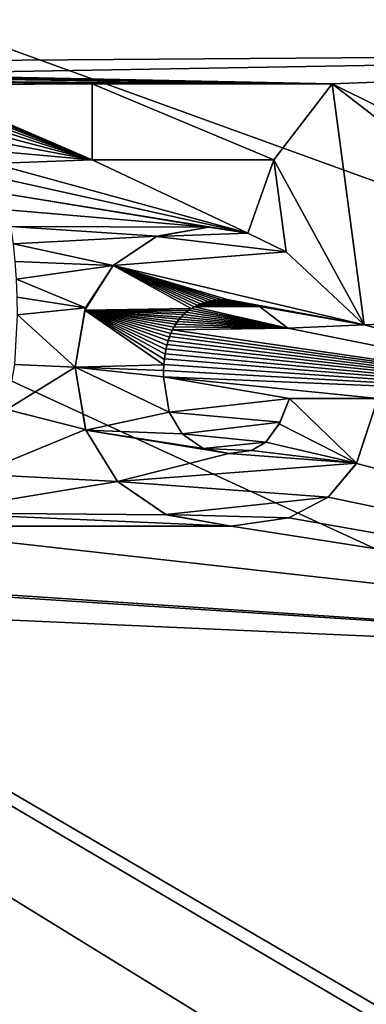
# Model space of a CAD drawing. Header units: millimetres. Extents: x -114 to 114, y -48 to 36.
# Tile 153 of 256: x -83 to -80, y 16 to 24. Entities that reach past the tile are written whole.
import ezdxf

# ---------------------------------------------------------------- set-up
doc = ezdxf.new("R2010")
doc.units = ezdxf.units.MM
doc.header["$LTSCALE"] = 65.185185
for name, color, linetype in [('183', 7, 'CONTINUOUS'), ('184', 7, 'CONTINUOUS'), ('185', 7, 'CONTINUOUS'), ('186', 7, 'CONTINUOUS'), ('187', 7, 'CONTINUOUS'), ('188', 7, 'CONTINUOUS'), ('189', 7, 'CONTINUOUS'), ('190', 7, 'CONTINUOUS'), ('191', 7, 'CONTINUOUS'), ('192', 7, 'CONTINUOUS'), ('193', 7, 'CONTINUOUS'), ('194', 7, 'CONTINUOUS'), ('195', 7, 'CONTINUOUS'), ('196', 7, 'CONTINUOUS'), ('197', 7, 'CONTINUOUS'), ('198', 7, 'CONTINUOUS'), ('199', 7, 'CONTINUOUS'), ('2', 7, 'CONTINUOUS'), ('200', 7, 'CONTINUOUS'), ('201', 7, 'CONTINUOUS'), ('266', 7, 'CONTINUOUS'), ('2795', 7, 'CONTINUOUS'), ('7', 7, 'CONTINUOUS')]:
    doc.layers.add(name, color=color, linetype=linetype)

msp = doc.modelspace()

# ---------------------------------------------------------------- linework, layer by layer
at = {"layer": '183', "linetype": 'CONTINUOUS'}
for points in [[(-79.8724, 21.0536, 90), (-80.0634, 20.4756, 90), (-79.8724, 21.0536, 89.8), (-79.8724, 21.0536, 90)], [(-79.8724, 21.0536, 89.8), (-80.0634, 20.4756, 90), (-80.063, 20.4762, 89.8), (-79.8724, 21.0536, 89.8)], [(-80.0634, 20.4756, 90), (-80.315, 20.1738, 90), (-80.063, 20.4762, 89.8), (-80.0634, 20.4756, 90)], [(-80.063, 20.4762, 89.8), (-80.315, 20.1738, 90), (-80.315, 20.1738, 89.8), (-80.063, 20.4762, 89.8)]]:
    msp.add_3dface(points, dxfattribs=at)
at = {"layer": '184', "linetype": 'CONTINUOUS'}
for points in [[(-80.315, 20.1738, 90), (-80.6657, 19.9897, 90), (-80.315, 20.1738, 89.8), (-80.315, 20.1738, 90)], [(-80.315, 20.1738, 89.8), (-80.6657, 19.9897, 90), (-80.6655, 19.9898, 89.8), (-80.315, 20.1738, 89.8)], [(-80.6657, 19.9897, 90), (-81.1813, 19.9158, 90), (-80.6655, 19.9898, 89.8), (-80.6657, 19.9897, 90)], [(-80.6655, 19.9898, 89.8), (-81.1813, 19.9158, 90), (-81.1813, 19.9158, 89.8), (-80.6655, 19.9898, 89.8)]]:
    msp.add_3dface(points, dxfattribs=at)
at = {"layer": '185', "linetype": 'CONTINUOUS'}
for points in [[(-81.7599, 20.017, 90), (-82.1942, 20.3123, 90), (-81.7645, 20.0189, 89.8), (-81.7599, 20.017, 90)], [(-81.7645, 20.0189, 89.8), (-82.1942, 20.3123, 90), (-82.1942, 20.3123, 89.8), (-81.7645, 20.0189, 89.8)], [(-81.1813, 19.9158, 89.8), (-81.7599, 20.017, 90), (-81.7645, 20.0189, 89.8), (-81.1813, 19.9158, 89.8)], [(-81.1813, 19.9158, 90), (-81.7599, 20.017, 90), (-81.1813, 19.9158, 89.8), (-81.1813, 19.9158, 90)]]:
    msp.add_3dface(points, dxfattribs=at)
at = {"layer": '186', "linetype": 'CONTINUOUS'}
for points in [[(-82.4807, 20.7783, 90), (-82.5716, 21.336, 90), (-82.4783, 20.7717, 89.8), (-82.4807, 20.7783, 90)], [(-82.4783, 20.7717, 89.8), (-82.5716, 21.336, 90), (-82.5716, 21.336, 89.8), (-82.4783, 20.7717, 89.8)], [(-82.1942, 20.3123, 90), (-82.4807, 20.7783, 90), (-82.1942, 20.3123, 89.8), (-82.1942, 20.3123, 90)], [(-82.1942, 20.3123, 89.8), (-82.4807, 20.7783, 90), (-82.4783, 20.7717, 89.8), (-82.1942, 20.3123, 89.8)]]:
    msp.add_3dface(points, dxfattribs=at)
at = {"layer": '187', "linetype": 'CONTINUOUS'}
for points in [[(-82.4797, 21.864, 90), (-82.2349, 22.243, 90), (-82.4869, 21.8452, 89.8), (-82.4797, 21.864, 90)], [(-82.4869, 21.8452, 89.8), (-82.2349, 22.243, 90), (-82.2349, 22.243, 89.8), (-82.4869, 21.8452, 89.8)], [(-82.5716, 21.336, 90), (-82.4797, 21.864, 90), (-82.5716, 21.336, 89.8), (-82.5716, 21.336, 90)], [(-82.5716, 21.336, 89.8), (-82.4797, 21.864, 90), (-82.4869, 21.8452, 89.8), (-82.5716, 21.336, 89.8)]]:
    msp.add_3dface(points, dxfattribs=at)
at = {"layer": '188', "linetype": 'CONTINUOUS'}
for points in [[(-81.8435, 22.504, 90), (-81.3822, 22.5852, 90), (-81.8474, 22.5024, 89.8), (-81.8435, 22.504, 90)], [(-81.8474, 22.5024, 89.8), (-81.3822, 22.5852, 90), (-81.3822, 22.5852, 89.8), (-81.8474, 22.5024, 89.8)], [(-82.2349, 22.243, 90), (-81.8435, 22.504, 90), (-82.2349, 22.243, 89.8), (-82.2349, 22.243, 90)], [(-82.2349, 22.243, 89.8), (-81.8435, 22.504, 90), (-81.8474, 22.5024, 89.8), (-82.2349, 22.243, 89.8)]]:
    msp.add_3dface(points, dxfattribs=at)
at = {"layer": '189', "linetype": 'CONTINUOUS'}
for points in [[(-81.3822, 22.5852, 90), (-81.033, 22.5325, 90), (-81.3822, 22.5852, 89.8), (-81.3822, 22.5852, 90)], [(-81.3822, 22.5852, 89.8), (-81.033, 22.5325, 90), (-81.0331, 22.5325, 89.8), (-81.3822, 22.5852, 89.8)], [(-81.033, 22.5325, 90), (-80.6897, 22.3652, 90), (-81.0331, 22.5325, 89.8), (-81.033, 22.5325, 90)], [(-81.0331, 22.5325, 89.8), (-80.6897, 22.3652, 90), (-80.6897, 22.3652, 89.8), (-81.0331, 22.5325, 89.8)]]:
    msp.add_3dface(points, dxfattribs=at)
at = {"layer": '190', "linetype": 'CONTINUOUS'}
for points in [[(-80.6897, 22.3652, 90), (-80.7984, 23.1853, 90), (-80.6897, 22.3652, 89.8), (-80.6897, 22.3652, 90)], [(-80.6897, 22.3652, 89.8), (-80.7984, 23.1853, 90), (-80.7984, 23.1853, 89.8), (-80.6897, 22.3652, 89.8)]]:
    msp.add_3dface(points, dxfattribs=at)
at = {"layer": '191', "linetype": 'CONTINUOUS'}
for points in [[(-82.4196, 23.1853, 90), (-82.4196, 23.8642, 90), (-82.4196, 23.1853, 89.8), (-82.4196, 23.1853, 90)], [(-82.4196, 23.1853, 89.8), (-82.4196, 23.8642, 90), (-82.4196, 23.8642, 89.8), (-82.4196, 23.1853, 89.8)]]:
    msp.add_3dface(points, dxfattribs=at)
at = {"layer": '192', "linetype": 'CONTINUOUS'}
for points in [[(-82.4196, 23.8642, 90), (-80.2797, 23.8642, 90), (-82.4196, 23.8642, 89.8), (-82.4196, 23.8642, 90)], [(-82.4196, 23.8642, 89.8), (-80.2797, 23.8642, 90), (-80.2797, 23.8642, 89.8), (-82.4196, 23.8642, 89.8)]]:
    msp.add_3dface(points, dxfattribs=at)
at = {"layer": '193', "linetype": 'CONTINUOUS'}
for points in [[(-80.2797, 23.8642, 90), (-79.9946, 21.7135, 90), (-80.2797, 23.8642, 89.8), (-80.2797, 23.8642, 90)], [(-80.2797, 23.8642, 89.8), (-79.9946, 21.7135, 90), (-79.9946, 21.7135, 89.8), (-80.2797, 23.8642, 89.8)]]:
    msp.add_3dface(points, dxfattribs=at)
at = {"layer": '194', "linetype": 'CONTINUOUS'}
for points in [[(-79.9946, 21.7135, 90), (-80.6762, 21.6836, 90), (-79.9946, 21.7135, 89.8), (-79.9946, 21.7135, 90)], [(-79.9946, 21.7135, 89.8), (-80.6762, 21.6836, 90), (-80.6762, 21.6836, 89.8), (-79.9946, 21.7135, 89.8)]]:
    msp.add_3dface(points, dxfattribs=at)
at = {"layer": '195', "linetype": 'CONTINUOUS'}
for points in [[(-80.9273, 21.8774, 90), (-81.2166, 21.9389, 90), (-80.9273, 21.8774, 89.8), (-80.9273, 21.8774, 90)], [(-80.9273, 21.8774, 89.8), (-81.2166, 21.9389, 90), (-81.2166, 21.9389, 89.8), (-80.9273, 21.8774, 89.8)], [(-80.6762, 21.6836, 90), (-80.9273, 21.8774, 90), (-80.6762, 21.6836, 89.8), (-80.6762, 21.6836, 90)], [(-80.6762, 21.6836, 89.8), (-80.9273, 21.8774, 90), (-80.9273, 21.8774, 89.8), (-80.6762, 21.6836, 89.8)]]:
    msp.add_3dface(points, dxfattribs=at)
at = {"layer": '196', "linetype": 'CONTINUOUS'}
for points in [[(-81.4523, 21.9004, 90), (-81.482, 21.8882, 90), (-81.4536, 21.8999, 89.8), (-81.4523, 21.9004, 90)], [(-81.4217, 21.9109, 89.8), (-81.4523, 21.9004, 90), (-81.4536, 21.8999, 89.8), (-81.4217, 21.9109, 89.8)], [(-81.4205, 21.9112, 90), (-81.4523, 21.9004, 90), (-81.4217, 21.9109, 89.8), (-81.4205, 21.9112, 90)], [(-81.3872, 21.9203, 89.8), (-81.4205, 21.9112, 90), (-81.4217, 21.9109, 89.8), (-81.3872, 21.9203, 89.8)], [(-81.3861, 21.9205, 90), (-81.4205, 21.9112, 90), (-81.3872, 21.9203, 89.8), (-81.3861, 21.9205, 90)], [(-81.3497, 21.928, 89.8), (-81.3861, 21.9205, 90), (-81.3872, 21.9203, 89.8), (-81.3497, 21.928, 89.8)], [(-81.3489, 21.9282, 90), (-81.3861, 21.9205, 90), (-81.3497, 21.928, 89.8), (-81.3489, 21.9282, 90)], [(-81.3091, 21.9339, 89.8), (-81.3489, 21.9282, 90), (-81.3497, 21.928, 89.8), (-81.3091, 21.9339, 89.8)], [(-81.3085, 21.9339, 90), (-81.3489, 21.9282, 90), (-81.3091, 21.9339, 89.8), (-81.3085, 21.9339, 90)], [(-81.2648, 21.9375, 89.8), (-81.3085, 21.9339, 90), (-81.3091, 21.9339, 89.8), (-81.2648, 21.9375, 89.8)], [(-81.2644, 21.9376, 90), (-81.3085, 21.9339, 90), (-81.2648, 21.9375, 89.8), (-81.2644, 21.9376, 90)], [(-81.2166, 21.9389, 89.8), (-81.2644, 21.9376, 90), (-81.2648, 21.9375, 89.8), (-81.2166, 21.9389, 89.8)], [(-81.2166, 21.9389, 90), (-81.2644, 21.9376, 90), (-81.2166, 21.9389, 89.8), (-81.2166, 21.9389, 90)], [(-81.5851, 21.8236, 89.8), (-81.6056, 21.8053, 90), (-81.6071, 21.8038, 89.8), (-81.5851, 21.8236, 89.8)], [(-81.5836, 21.8248, 90), (-81.6056, 21.8053, 90), (-81.5851, 21.8236, 89.8), (-81.5836, 21.8248, 90)], [(-81.5619, 21.8418, 89.8), (-81.5836, 21.8248, 90), (-81.5851, 21.8236, 89.8), (-81.5619, 21.8418, 89.8)], [(-81.5604, 21.8428, 90), (-81.5836, 21.8248, 90), (-81.5619, 21.8418, 89.8), (-81.5604, 21.8428, 90)], [(-81.5373, 21.8584, 89.8), (-81.5604, 21.8428, 90), (-81.5619, 21.8418, 89.8), (-81.5373, 21.8584, 89.8)], [(-81.5359, 21.8593, 90), (-81.5604, 21.8428, 90), (-81.5373, 21.8584, 89.8), (-81.5359, 21.8593, 90)], [(-81.5112, 21.8737, 89.8), (-81.5359, 21.8593, 90), (-81.5373, 21.8584, 89.8), (-81.5112, 21.8737, 89.8)], [(-81.5098, 21.8745, 90), (-81.5359, 21.8593, 90), (-81.5112, 21.8737, 89.8), (-81.5098, 21.8745, 90)], [(-81.4834, 21.8875, 89.8), (-81.5098, 21.8745, 90), (-81.5112, 21.8737, 89.8), (-81.4834, 21.8875, 89.8)], [(-81.482, 21.8882, 90), (-81.5098, 21.8745, 90), (-81.4834, 21.8875, 89.8), (-81.482, 21.8882, 90)], [(-81.4536, 21.8999, 89.8), (-81.482, 21.8882, 90), (-81.4834, 21.8875, 89.8), (-81.4536, 21.8999, 89.8)], [(-81.6613, 21.7409, 89.8), (-81.6753, 21.7201, 90), (-81.6769, 21.7176, 89.8), (-81.6613, 21.7409, 89.8)], [(-81.6598, 21.743, 90), (-81.6753, 21.7201, 90), (-81.6613, 21.7409, 89.8), (-81.6598, 21.743, 90)], [(-81.6449, 21.7624, 89.8), (-81.6598, 21.743, 90), (-81.6613, 21.7409, 89.8), (-81.6449, 21.7624, 89.8)], [(-81.6435, 21.7642, 90), (-81.6598, 21.743, 90), (-81.6449, 21.7624, 89.8), (-81.6435, 21.7642, 90)], [(-81.6278, 21.7824, 89.8), (-81.6435, 21.7642, 90), (-81.6449, 21.7624, 89.8), (-81.6278, 21.7824, 89.8)], [(-81.6264, 21.784, 90), (-81.6435, 21.7642, 90), (-81.6278, 21.7824, 89.8), (-81.6264, 21.784, 90)], [(-81.6071, 21.8038, 89.8), (-81.6264, 21.784, 90), (-81.6278, 21.7824, 89.8), (-81.6071, 21.8038, 89.8)], [(-81.6056, 21.8053, 90), (-81.6264, 21.784, 90), (-81.6071, 21.8038, 89.8), (-81.6056, 21.8053, 90)], [(-81.7176, 21.6397, 90), (-81.7301, 21.6082, 90), (-81.7192, 21.6358, 89.8), (-81.7176, 21.6397, 90)], [(-81.7059, 21.6653, 89.8), (-81.7176, 21.6397, 90), (-81.7192, 21.6358, 89.8), (-81.7059, 21.6653, 89.8)], [(-81.7043, 21.6687, 90), (-81.7176, 21.6397, 90), (-81.7059, 21.6653, 89.8), (-81.7043, 21.6687, 90)], [(-81.6918, 21.6925, 89.8), (-81.7043, 21.6687, 90), (-81.7059, 21.6653, 89.8), (-81.6918, 21.6925, 89.8)], [(-81.6902, 21.6954, 90), (-81.7043, 21.6687, 90), (-81.6918, 21.6925, 89.8), (-81.6902, 21.6954, 90)], [(-81.6769, 21.7176, 89.8), (-81.6902, 21.6954, 90), (-81.6918, 21.6925, 89.8), (-81.6769, 21.7176, 89.8)], [(-81.6753, 21.7201, 90), (-81.6902, 21.6954, 90), (-81.6769, 21.7176, 89.8), (-81.6753, 21.7201, 90)], [(-81.743, 21.5695, 89.8), (-81.7521, 21.5371, 90), (-81.7533, 21.5325, 89.8), (-81.743, 21.5695, 89.8)], [(-81.7416, 21.574, 90), (-81.7521, 21.5371, 90), (-81.743, 21.5695, 89.8), (-81.7416, 21.574, 90)], [(-81.7316, 21.6039, 89.8), (-81.7416, 21.574, 90), (-81.743, 21.5695, 89.8), (-81.7316, 21.6039, 89.8)], [(-81.7301, 21.6082, 90), (-81.7416, 21.574, 90), (-81.7316, 21.6039, 89.8), (-81.7301, 21.6082, 90)], [(-81.7192, 21.6358, 89.8), (-81.7301, 21.6082, 90), (-81.7316, 21.6039, 89.8), (-81.7192, 21.6358, 89.8)], [(-81.7622, 21.4928, 89.8), (-81.7692, 21.4542, 90), (-81.7698, 21.4501, 89.8), (-81.7622, 21.4928, 89.8)], [(-81.7613, 21.4972, 90), (-81.7692, 21.4542, 90), (-81.7622, 21.4928, 89.8), (-81.7613, 21.4972, 90)], [(-81.7533, 21.5325, 89.8), (-81.7613, 21.4972, 90), (-81.7622, 21.4928, 89.8), (-81.7533, 21.5325, 89.8)], [(-81.7521, 21.5371, 90), (-81.7613, 21.4972, 90), (-81.7533, 21.5325, 89.8), (-81.7521, 21.5371, 90)], [(-81.7759, 21.4044, 89.8), (-81.7802, 21.3585, 90), (-81.7804, 21.3557, 89.8), (-81.7759, 21.4044, 89.8)], [(-81.7755, 21.408, 90), (-81.7802, 21.3585, 90), (-81.7759, 21.4044, 89.8), (-81.7755, 21.408, 90)], [(-81.7698, 21.4501, 89.8), (-81.7755, 21.408, 90), (-81.7759, 21.4044, 89.8), (-81.7698, 21.4501, 89.8)], [(-81.7692, 21.4542, 90), (-81.7755, 21.408, 90), (-81.7698, 21.4501, 89.8), (-81.7692, 21.4542, 90)], [(-81.7831, 21.3055, 90), (-81.7841, 21.2492, 90), (-81.7831, 21.304, 89.8), (-81.7831, 21.3055, 90)], [(-81.7831, 21.304, 89.8), (-81.7841, 21.2492, 90), (-81.7841, 21.2492, 89.8), (-81.7831, 21.304, 89.8)], [(-81.7802, 21.3585, 90), (-81.7831, 21.3055, 90), (-81.7804, 21.3557, 89.8), (-81.7802, 21.3585, 90)], [(-81.7804, 21.3557, 89.8), (-81.7831, 21.3055, 90), (-81.7831, 21.304, 89.8), (-81.7804, 21.3557, 89.8)]]:
    msp.add_3dface(points, dxfattribs=at)
at = {"layer": '197', "linetype": 'CONTINUOUS'}
for points in [[(-81.7841, 21.2492, 90), (-81.7342, 20.9324, 90), (-81.7841, 21.2492, 89.8), (-81.7841, 21.2492, 90)], [(-81.7841, 21.2492, 89.8), (-81.7342, 20.9324, 90), (-81.7342, 20.9324, 89.8), (-81.7841, 21.2492, 89.8)], [(-81.7342, 20.9324, 90), (-81.6164, 20.738, 90), (-81.7342, 20.9324, 89.8), (-81.7342, 20.9324, 90)], [(-81.7342, 20.9324, 89.8), (-81.6164, 20.738, 90), (-81.6164, 20.738, 89.8), (-81.7342, 20.9324, 89.8)]]:
    msp.add_3dface(points, dxfattribs=at)
at = {"layer": '198', "linetype": 'CONTINUOUS'}
for points in [[(-81.6164, 20.738, 90), (-81.4316, 20.6068, 90), (-81.6164, 20.738, 89.8), (-81.6164, 20.738, 90)], [(-81.6164, 20.738, 89.8), (-81.4316, 20.6068, 90), (-81.4317, 20.6068, 89.8), (-81.6164, 20.738, 89.8)], [(-81.4316, 20.6068, 90), (-81.2003, 20.5621, 90), (-81.4317, 20.6068, 89.8), (-81.4316, 20.6068, 90)], [(-81.4317, 20.6068, 89.8), (-81.2003, 20.5621, 90), (-81.2003, 20.5621, 89.8), (-81.4317, 20.6068, 89.8)]]:
    msp.add_3dface(points, dxfattribs=at)
at = {"layer": '199', "linetype": 'CONTINUOUS'}
for points in [[(-81.2003, 20.5621, 90), (-80.9988, 20.5916, 90), (-81.2003, 20.5621, 89.8), (-81.2003, 20.5621, 90)], [(-81.2003, 20.5621, 89.8), (-80.9988, 20.5916, 90), (-80.999, 20.5915, 89.8), (-81.2003, 20.5621, 89.8)], [(-80.9988, 20.5916, 90), (-80.871, 20.6645, 90), (-80.999, 20.5915, 89.8), (-80.9988, 20.5916, 90)], [(-80.999, 20.5915, 89.8), (-80.871, 20.6645, 90), (-80.871, 20.6645, 89.8), (-80.999, 20.5915, 89.8)]]:
    msp.add_3dface(points, dxfattribs=at)
at = {"layer": '2', "linetype": 'CONTINUOUS'}
for points in [[(113, 35, 92.5), (-113, 35, 92.5), (72.7254, 6.8475, 92.5), (113, 35, 92.5)], [(-113, 35, 92.5), (-113, -35, 92.5), (-77.6192, -5.1724, 92.5), (-113, 35, 92.5)], [(-113, 35, 92.5), (-37.2, 0, 92.5), (-35.3655, 6.8483, 92.5), (-113, 35, 92.5)], [(-37.2, 0, 92.5), (-113, 35, 92.5), (-65.3276, 7.1192, 92.5), (-37.2, 0, 92.5)], [(-23.5, 13.7, 92.5), (-113, 35, 92.5), (-30.3509, 11.8641, 92.5), (-23.5, 13.7, 92.5)], [(-113, 35, 92.5), (-23.5, 13.7, 92.5), (17.6742, 4.2309, 92.5), (-113, 35, 92.5)], [(-30.3509, 11.8641, 92.5), (-113, 35, 92.5), (-35.3655, 6.8483, 92.5), (-30.3509, 11.8641, 92.5)], [(-113, 35, 92.5), (63.3, 0, 92.5), (64.6742, 4.2309, 92.5), (-113, 35, 92.5)], [(63.3, 0, 92.5), (-113, 35, 92.5), (25.7254, 6.8475, 92.5), (63.3, 0, 92.5)], [(72.7254, 6.8475, 92.5), (-113, 35, 92.5), (68.2746, 6.8475, 92.5), (72.7254, 6.8475, 92.5)], [(68.2746, 6.8475, 92.5), (-113, 35, 92.5), (64.6742, 4.2309, 92.5), (68.2746, 6.8475, 92.5)], [(25.7254, 6.8475, 92.5), (-113, 35, 92.5), (21.2746, 6.8475, 92.5), (25.7254, 6.8475, 92.5)], [(21.2746, 6.8475, 92.5), (-113, 35, 92.5), (17.6742, 4.2309, 92.5), (21.2746, 6.8475, 92.5)], [(-70.5, 8.7998, 92.5), (-113, 35, 92.5), (-73.2193, 8.3691, 92.5), (-70.5, 8.7998, 92.5)], [(-113, 35, 92.5), (-70.5, 8.7998, 92.5), (-67.7807, 8.3691, 92.5), (-113, 35, 92.5)], [(-73.2193, 8.3691, 92.5), (-113, 35, 92.5), (-75.6724, 7.1192, 92.5), (-73.2193, 8.3691, 92.5)], [(-75.6724, 7.1192, 92.5), (-113, 35, 92.5), (-77.6192, 5.1724, 92.5), (-75.6724, 7.1192, 92.5)], [(-77.6192, 5.1724, 92.5), (-113, 35, 92.5), (-78.8691, 2.7193, 92.5), (-77.6192, 5.1724, 92.5)], [(-78.8691, 2.7193, 92.5), (-113, 35, 92.5), (-79.2998, 0, 92.5), (-78.8691, 2.7193, 92.5)], [(-79.2998, 0, 92.5), (-113, 35, 92.5), (-78.8691, -2.7193, 92.5), (-79.2998, 0, 92.5)], [(-78.8691, -2.7193, 92.5), (-113, 35, 92.5), (-77.6192, -5.1724, 92.5), (-78.8691, -2.7193, 92.5)], [(-65.3276, 7.1192, 92.5), (-113, 35, 92.5), (-67.7807, 8.3691, 92.5), (-65.3276, 7.1192, 92.5)]]:
    msp.add_3dface(points, dxfattribs=at)
at = {"layer": '200', "linetype": 'CONTINUOUS'}
for points in [[(-80.7437, 20.8441, 90), (-80.6599, 21.0536, 90), (-80.7513, 20.8292, 89.8), (-80.7437, 20.8441, 90)], [(-80.7513, 20.8292, 89.8), (-80.6599, 21.0536, 90), (-80.6599, 21.0536, 89.8), (-80.7513, 20.8292, 89.8)], [(-80.871, 20.6645, 90), (-80.7437, 20.8441, 90), (-80.871, 20.6645, 89.8), (-80.871, 20.6645, 90)], [(-80.871, 20.6645, 89.8), (-80.7437, 20.8441, 90), (-80.7513, 20.8292, 89.8), (-80.871, 20.6645, 89.8)]]:
    msp.add_3dface(points, dxfattribs=at)
at = {"layer": '201', "linetype": 'CONTINUOUS'}
for points in [[(-80.6599, 21.0536, 90), (-79.8724, 21.0536, 90), (-80.6599, 21.0536, 89.8), (-80.6599, 21.0536, 90)], [(-79.8724, 21.0536, 90), (-79.8724, 21.0536, 89.8), (-80.6599, 21.0536, 89.8), (-79.8724, 21.0536, 90)]]:
    msp.add_3dface(points, dxfattribs=at)
at = {"layer": '266', "linetype": 'CONTINUOUS'}
for points in [[(-80.7984, 23.1853, 90), (-82.4196, 23.1853, 90), (-80.7984, 23.1853, 89.8), (-80.7984, 23.1853, 90)], [(-80.7984, 23.1853, 89.8), (-82.4196, 23.1853, 90), (-82.4196, 23.1853, 89.8), (-80.7984, 23.1853, 89.8)]]:
    msp.add_3dface(points, dxfattribs=at)
at = {"layer": '2795', "linetype": 'CONTINUOUS'}
for points in [[(-80.7984, 23.1853, 89.8), (-82.4196, 23.1853, 89.8), (-82.4196, 23.8642, 89.8), (-80.7984, 23.1853, 89.8)], [(-80.7984, 23.1853, 89.8), (-82.4196, 23.8642, 89.8), (-80.2797, 23.8642, 89.8), (-80.7984, 23.1853, 89.8)], [(-80.7984, 23.1853, 89.8), (-80.2797, 23.8642, 89.8), (-79.9946, 21.7135, 89.8), (-80.7984, 23.1853, 89.8)], [(-80.6897, 22.3652, 89.8), (-80.7984, 23.1853, 89.8), (-79.9946, 21.7135, 89.8), (-80.6897, 22.3652, 89.8)], [(-81.8474, 22.5024, 89.8), (-81.3822, 22.5852, 89.8), (-81.0331, 22.5325, 89.8), (-81.8474, 22.5024, 89.8)], [(-81.8474, 22.5024, 89.8), (-81.0331, 22.5325, 89.8), (-80.6897, 22.3652, 89.8), (-81.8474, 22.5024, 89.8)], [(-82.2349, 22.243, 89.8), (-81.8474, 22.5024, 89.8), (-80.6897, 22.3652, 89.8), (-82.2349, 22.243, 89.8)], [(-82.2349, 22.243, 89.8), (-80.6897, 22.3652, 89.8), (-79.9946, 21.7135, 89.8), (-82.2349, 22.243, 89.8)], [(-82.4869, 21.8452, 89.8), (-82.2349, 22.243, 89.8), (-81.5373, 21.8584, 89.8), (-82.4869, 21.8452, 89.8)], [(-82.2349, 22.243, 89.8), (-79.9946, 21.7135, 89.8), (-81.2166, 21.9389, 89.8), (-82.2349, 22.243, 89.8)], [(-82.2349, 22.243, 89.8), (-81.2166, 21.9389, 89.8), (-81.2648, 21.9375, 89.8), (-82.2349, 22.243, 89.8)], [(-82.2349, 22.243, 89.8), (-81.2648, 21.9375, 89.8), (-81.3091, 21.9339, 89.8), (-82.2349, 22.243, 89.8)], [(-82.2349, 22.243, 89.8), (-81.3091, 21.9339, 89.8), (-81.3497, 21.928, 89.8), (-82.2349, 22.243, 89.8)], [(-82.2349, 22.243, 89.8), (-81.3497, 21.928, 89.8), (-81.3872, 21.9203, 89.8), (-82.2349, 22.243, 89.8)], [(-82.2349, 22.243, 89.8), (-81.3872, 21.9203, 89.8), (-81.4217, 21.9109, 89.8), (-82.2349, 22.243, 89.8)], [(-82.2349, 22.243, 89.8), (-81.4217, 21.9109, 89.8), (-81.4536, 21.8999, 89.8), (-82.2349, 22.243, 89.8)], [(-82.2349, 22.243, 89.8), (-81.4536, 21.8999, 89.8), (-81.4834, 21.8875, 89.8), (-82.2349, 22.243, 89.8)], [(-82.2349, 22.243, 89.8), (-81.4834, 21.8875, 89.8), (-81.5112, 21.8737, 89.8), (-82.2349, 22.243, 89.8)], [(-82.2349, 22.243, 89.8), (-81.5112, 21.8737, 89.8), (-81.5373, 21.8584, 89.8), (-82.2349, 22.243, 89.8)], [(-79.9946, 21.7135, 89.8), (-80.9273, 21.8774, 89.8), (-81.2166, 21.9389, 89.8), (-79.9946, 21.7135, 89.8)], [(-82.5716, 21.336, 89.8), (-82.4869, 21.8452, 89.8), (-81.7804, 21.3557, 89.8), (-82.5716, 21.336, 89.8)], [(-82.4869, 21.8452, 89.8), (-81.5373, 21.8584, 89.8), (-81.5619, 21.8418, 89.8), (-82.4869, 21.8452, 89.8)], [(-82.4869, 21.8452, 89.8), (-81.5619, 21.8418, 89.8), (-81.5851, 21.8236, 89.8), (-82.4869, 21.8452, 89.8)], [(-82.4869, 21.8452, 89.8), (-81.5851, 21.8236, 89.8), (-81.6071, 21.8038, 89.8), (-82.4869, 21.8452, 89.8)], [(-82.4869, 21.8452, 89.8), (-81.6071, 21.8038, 89.8), (-81.6278, 21.7824, 89.8), (-82.4869, 21.8452, 89.8)], [(-82.4869, 21.8452, 89.8), (-81.6278, 21.7824, 89.8), (-81.6449, 21.7624, 89.8), (-82.4869, 21.8452, 89.8)], [(-82.4869, 21.8452, 89.8), (-81.6449, 21.7624, 89.8), (-81.6613, 21.7409, 89.8), (-82.4869, 21.8452, 89.8)], [(-82.4869, 21.8452, 89.8), (-81.6613, 21.7409, 89.8), (-81.6769, 21.7176, 89.8), (-82.4869, 21.8452, 89.8)], [(-82.4869, 21.8452, 89.8), (-81.6769, 21.7176, 89.8), (-81.6918, 21.6925, 89.8), (-82.4869, 21.8452, 89.8)], [(-82.4869, 21.8452, 89.8), (-81.6918, 21.6925, 89.8), (-81.7059, 21.6653, 89.8), (-82.4869, 21.8452, 89.8)], [(-82.4869, 21.8452, 89.8), (-81.7059, 21.6653, 89.8), (-81.7192, 21.6358, 89.8), (-82.4869, 21.8452, 89.8)], [(-82.4869, 21.8452, 89.8), (-81.7192, 21.6358, 89.8), (-81.7316, 21.6039, 89.8), (-82.4869, 21.8452, 89.8)], [(-82.4869, 21.8452, 89.8), (-81.7316, 21.6039, 89.8), (-81.743, 21.5695, 89.8), (-82.4869, 21.8452, 89.8)], [(-82.4869, 21.8452, 89.8), (-81.743, 21.5695, 89.8), (-81.7533, 21.5325, 89.8), (-82.4869, 21.8452, 89.8)], [(-82.4869, 21.8452, 89.8), (-81.7533, 21.5325, 89.8), (-81.7622, 21.4928, 89.8), (-82.4869, 21.8452, 89.8)], [(-82.4869, 21.8452, 89.8), (-81.7622, 21.4928, 89.8), (-81.7698, 21.4501, 89.8), (-82.4869, 21.8452, 89.8)], [(-82.4869, 21.8452, 89.8), (-81.7698, 21.4501, 89.8), (-81.7759, 21.4044, 89.8), (-82.4869, 21.8452, 89.8)], [(-82.4869, 21.8452, 89.8), (-81.7759, 21.4044, 89.8), (-81.7804, 21.3557, 89.8), (-82.4869, 21.8452, 89.8)], [(-79.9946, 21.7135, 89.8), (-80.6762, 21.6836, 89.8), (-80.9273, 21.8774, 89.8), (-79.9946, 21.7135, 89.8)], [(-82.5716, 21.336, 89.8), (-81.7804, 21.3557, 89.8), (-81.7831, 21.304, 89.8), (-82.5716, 21.336, 89.8)], [(-82.4783, 20.7717, 89.8), (-82.5716, 21.336, 89.8), (-81.7342, 20.9324, 89.8), (-82.4783, 20.7717, 89.8)], [(-82.5716, 21.336, 89.8), (-81.7831, 21.304, 89.8), (-81.7841, 21.2492, 89.8), (-82.5716, 21.336, 89.8)], [(-82.5716, 21.336, 89.8), (-81.7841, 21.2492, 89.8), (-81.7342, 20.9324, 89.8), (-82.5716, 21.336, 89.8)], [(-80.063, 20.4762, 89.8), (-80.7513, 20.8292, 89.8), (-80.6599, 21.0536, 89.8), (-80.063, 20.4762, 89.8)], [(-79.8724, 21.0536, 89.8), (-80.063, 20.4762, 89.8), (-80.6599, 21.0536, 89.8), (-79.8724, 21.0536, 89.8)], [(-82.4783, 20.7717, 89.8), (-81.7342, 20.9324, 89.8), (-81.6164, 20.738, 89.8), (-82.4783, 20.7717, 89.8)], [(-82.1942, 20.3123, 89.8), (-82.4783, 20.7717, 89.8), (-81.2003, 20.5621, 89.8), (-82.1942, 20.3123, 89.8)], [(-82.4783, 20.7717, 89.8), (-81.6164, 20.738, 89.8), (-81.4317, 20.6068, 89.8), (-82.4783, 20.7717, 89.8)], [(-82.4783, 20.7717, 89.8), (-81.4317, 20.6068, 89.8), (-81.2003, 20.5621, 89.8), (-82.4783, 20.7717, 89.8)], [(-80.063, 20.4762, 89.8), (-80.871, 20.6645, 89.8), (-80.7513, 20.8292, 89.8), (-80.063, 20.4762, 89.8)], [(-80.063, 20.4762, 89.8), (-81.2003, 20.5621, 89.8), (-80.999, 20.5915, 89.8), (-80.063, 20.4762, 89.8)], [(-80.063, 20.4762, 89.8), (-80.999, 20.5915, 89.8), (-80.871, 20.6645, 89.8), (-80.063, 20.4762, 89.8)], [(-80.063, 20.4762, 89.8), (-82.1942, 20.3123, 89.8), (-81.2003, 20.5621, 89.8), (-80.063, 20.4762, 89.8)], [(-80.063, 20.4762, 89.8), (-80.315, 20.1738, 89.8), (-82.1942, 20.3123, 89.8), (-80.063, 20.4762, 89.8)], [(-80.315, 20.1738, 89.8), (-81.7645, 20.0189, 89.8), (-82.1942, 20.3123, 89.8), (-80.315, 20.1738, 89.8)], [(-80.315, 20.1738, 89.8), (-80.6655, 19.9898, 89.8), (-81.7645, 20.0189, 89.8), (-80.315, 20.1738, 89.8)], [(-80.6655, 19.9898, 89.8), (-81.1813, 19.9158, 89.8), (-81.7645, 20.0189, 89.8), (-80.6655, 19.9898, 89.8)]]:
    msp.add_3dface(points, dxfattribs=at)
at = {"layer": '7', "linetype": 'CONTINUOUS'}
for points in [[(-110.5, 32.5, 90), (-54, 32.5, 90), (-60.8638, 23.9777, 90), (-110.5, 32.5, 90)], [(-61.2492, 24.038, 90), (-110.5, 32.5, 90), (-60.8638, 23.9777, 90), (-61.2492, 24.038, 90)], [(-110.5, 32.5, 90), (-61.2492, 24.038, 90), (-72.5866, 24.1521, 90), (-110.5, 32.5, 90)], [(-110.5, 32.5, 90), (-72.5866, 24.1521, 90), (-72.869, 24.1521, 90), (-110.5, 32.5, 90)], [(-110.5, 32.5, 90), (-72.869, 24.1521, 90), (-93.632, 24, 90), (-110.5, 32.5, 90)], [(-72.869, 24.1521, 90), (-84.5078, 23.9511, 90), (-93.632, 24, 90), (-72.869, 24.1521, 90)], [(-72.869, 24.1521, 90), (-80.2797, 23.8642, 90), (-84.5078, 23.9511, 90), (-72.869, 24.1521, 90)], [(-72.869, 24.1521, 90), (-76.1385, 21.8086, 90), (-80.2797, 23.8642, 90), (-72.869, 24.1521, 90)], [(-84.5078, 23.9511, 90), (-80.2797, 23.8642, 90), (-84.3819, 23.9467, 90), (-84.5078, 23.9511, 90)], [(-84.3819, 23.9467, 90), (-80.2797, 23.8642, 90), (-84.2672, 23.9343, 90), (-84.3819, 23.9467, 90)], [(-84.2672, 23.9343, 90), (-80.2797, 23.8642, 90), (-84.1623, 23.9148, 90), (-84.2672, 23.9343, 90)], [(-84.1623, 23.9148, 90), (-80.2797, 23.8642, 90), (-84.0657, 23.889, 90), (-84.1623, 23.9148, 90)], [(-80.2797, 23.8642, 90), (-82.4196, 23.8642, 90), (-84.0657, 23.889, 90), (-80.2797, 23.8642, 90)], [(-84.0657, 23.889, 90), (-82.4196, 23.8642, 90), (-83.9761, 23.8573, 90), (-84.0657, 23.889, 90)], [(-82.4196, 23.8642, 90), (-82.4196, 23.1853, 90), (-83.9761, 23.8573, 90), (-82.4196, 23.8642, 90)], [(-83.9761, 23.8573, 90), (-82.4196, 23.1853, 90), (-83.8923, 23.8199, 90), (-83.9761, 23.8573, 90)], [(-76.1385, 21.8086, 90), (-77.6212, 21.8086, 90), (-80.2797, 23.8642, 90), (-76.1385, 21.8086, 90)], [(-80.2797, 23.8642, 90), (-77.6212, 21.8086, 90), (-79.9946, 21.7135, 90), (-80.2797, 23.8642, 90)], [(-83.8923, 23.8199, 90), (-82.4196, 23.1853, 90), (-83.8137, 23.7768, 90), (-83.8923, 23.8199, 90)], [(-83.8137, 23.7768, 90), (-82.4196, 23.1853, 90), (-83.7393, 23.7277, 90), (-83.8137, 23.7768, 90)], [(-83.7393, 23.7277, 90), (-82.4196, 23.1853, 90), (-83.6687, 23.6723, 90), (-83.7393, 23.7277, 90)], [(-83.6687, 23.6723, 90), (-82.4196, 23.1853, 90), (-83.6013, 23.61, 90), (-83.6687, 23.6723, 90)], [(-83.6013, 23.61, 90), (-82.4196, 23.1853, 90), (-83.537, 23.5402, 90), (-83.6013, 23.61, 90)], [(-83.537, 23.5402, 90), (-82.4196, 23.1853, 90), (-83.4759, 23.4623, 90), (-83.537, 23.5402, 90)], [(-83.4759, 23.4623, 90), (-82.4196, 23.1853, 90), (-83.4169, 23.374, 90), (-83.4759, 23.4623, 90)], [(-83.4169, 23.374, 90), (-82.4196, 23.1853, 90), (-83.3593, 23.2715, 90), (-83.4169, 23.374, 90)], [(-83.3593, 23.2715, 90), (-82.4196, 23.1853, 90), (-83.3045, 23.1542, 90), (-83.3593, 23.2715, 90)], [(-82.4196, 23.1853, 90), (-81.033, 22.5325, 90), (-83.3045, 23.1542, 90), (-82.4196, 23.1853, 90)], [(-83.3045, 23.1542, 90), (-81.033, 22.5325, 90), (-83.2548, 23.0246, 90), (-83.3045, 23.1542, 90)], [(-80.7984, 23.1853, 90), (-81.033, 22.5325, 90), (-82.4196, 23.1853, 90), (-80.7984, 23.1853, 90)], [(-80.6897, 22.3652, 90), (-81.033, 22.5325, 90), (-80.7984, 23.1853, 90), (-80.6897, 22.3652, 90)], [(-83.2548, 23.0246, 90), (-81.033, 22.5325, 90), (-83.2118, 22.8859, 90), (-83.2548, 23.0246, 90)], [(-81.033, 22.5325, 90), (-81.3822, 22.5852, 90), (-83.2118, 22.8859, 90), (-81.033, 22.5325, 90)], [(-83.2118, 22.8859, 90), (-81.3822, 22.5852, 90), (-83.1758, 22.7407, 90), (-83.2118, 22.8859, 90)], [(-83.1758, 22.7407, 90), (-81.3822, 22.5852, 90), (-83.1467, 22.5902, 90), (-83.1758, 22.7407, 90)], [(-81.3822, 22.5852, 90), (-81.8435, 22.504, 90), (-83.1467, 22.5902, 90), (-81.3822, 22.5852, 90)], [(-83.1467, 22.5902, 90), (-81.8435, 22.504, 90), (-83.1239, 22.4358, 90), (-83.1467, 22.5902, 90)], [(-81.8435, 22.504, 90), (-82.2349, 22.243, 90), (-83.1239, 22.4358, 90), (-81.8435, 22.504, 90)], [(-83.1239, 22.4358, 90), (-82.2349, 22.243, 90), (-83.1072, 22.2788, 90), (-83.1239, 22.4358, 90)], [(-83.1072, 22.2788, 90), (-82.2349, 22.243, 90), (-83.0959, 22.1203, 90), (-83.1072, 22.2788, 90)], [(-82.2349, 22.243, 90), (-82.4797, 21.864, 90), (-83.0959, 22.1203, 90), (-82.2349, 22.243, 90)], [(-83.0959, 22.1203, 90), (-82.4797, 21.864, 90), (-83.0896, 21.9613, 90), (-83.0959, 22.1203, 90)], [(-83.0896, 21.9613, 90), (-82.4797, 21.864, 90), (-83.0876, 21.8031, 90), (-83.0896, 21.9613, 90)], [(-81.4523, 21.9004, 90), (-80.9273, 21.8774, 90), (-81.482, 21.8882, 90), (-81.4523, 21.9004, 90)], [(-81.4205, 21.9112, 90), (-80.9273, 21.8774, 90), (-81.4523, 21.9004, 90), (-81.4205, 21.9112, 90)], [(-81.3861, 21.9205, 90), (-80.9273, 21.8774, 90), (-81.4205, 21.9112, 90), (-81.3861, 21.9205, 90)], [(-81.3489, 21.9282, 90), (-80.9273, 21.8774, 90), (-81.3861, 21.9205, 90), (-81.3489, 21.9282, 90)], [(-81.3085, 21.9339, 90), (-80.9273, 21.8774, 90), (-81.3489, 21.9282, 90), (-81.3085, 21.9339, 90)], [(-81.2644, 21.9376, 90), (-80.9273, 21.8774, 90), (-81.3085, 21.9339, 90), (-81.2644, 21.9376, 90)], [(-81.2166, 21.9389, 90), (-80.9273, 21.8774, 90), (-81.2644, 21.9376, 90), (-81.2166, 21.9389, 90)], [(-82.4797, 21.864, 90), (-82.5716, 21.336, 90), (-83.0876, 21.8031, 90), (-82.4797, 21.864, 90)], [(-81.5836, 21.8248, 90), (-80.6762, 21.6836, 90), (-81.6056, 21.8053, 90), (-81.5836, 21.8248, 90)], [(-81.5604, 21.8428, 90), (-80.6762, 21.6836, 90), (-81.5836, 21.8248, 90), (-81.5604, 21.8428, 90)], [(-81.5359, 21.8593, 90), (-80.6762, 21.6836, 90), (-81.5604, 21.8428, 90), (-81.5359, 21.8593, 90)], [(-81.5098, 21.8745, 90), (-80.6762, 21.6836, 90), (-81.5359, 21.8593, 90), (-81.5098, 21.8745, 90)], [(-81.482, 21.8882, 90), (-80.9273, 21.8774, 90), (-81.5098, 21.8745, 90), (-81.482, 21.8882, 90)], [(-80.9273, 21.8774, 90), (-80.6762, 21.6836, 90), (-81.5098, 21.8745, 90), (-80.9273, 21.8774, 90)], [(-83.0876, 21.8031, 90), (-82.5716, 21.336, 90), (-83.1097, 21.3589, 90), (-83.0876, 21.8031, 90)], [(-81.6598, 21.743, 90), (-80.6762, 21.6836, 90), (-81.6753, 21.7201, 90), (-81.6598, 21.743, 90)], [(-81.6435, 21.7642, 90), (-80.6762, 21.6836, 90), (-81.6598, 21.743, 90), (-81.6435, 21.7642, 90)], [(-81.6264, 21.784, 90), (-80.6762, 21.6836, 90), (-81.6435, 21.7642, 90), (-81.6264, 21.784, 90)], [(-81.6056, 21.8053, 90), (-80.6762, 21.6836, 90), (-81.6264, 21.784, 90), (-81.6056, 21.8053, 90)], [(-77.6212, 21.8086, 90), (-77.6212, 21.0726, 90), (-79.9946, 21.7135, 90), (-77.6212, 21.8086, 90)], [(-81.7176, 21.6397, 90), (-77.6212, 21.0726, 90), (-81.7301, 21.6082, 90), (-81.7176, 21.6397, 90)], [(-81.7043, 21.6687, 90), (-77.6212, 21.0726, 90), (-81.7176, 21.6397, 90), (-81.7043, 21.6687, 90)], [(-81.6902, 21.6954, 90), (-80.6762, 21.6836, 90), (-81.7043, 21.6687, 90), (-81.6902, 21.6954, 90)], [(-80.6762, 21.6836, 90), (-77.6212, 21.0726, 90), (-81.7043, 21.6687, 90), (-80.6762, 21.6836, 90)], [(-81.6753, 21.7201, 90), (-80.6762, 21.6836, 90), (-81.6902, 21.6954, 90), (-81.6753, 21.7201, 90)], [(-79.9946, 21.7135, 90), (-77.6212, 21.0726, 90), (-80.6762, 21.6836, 90), (-79.9946, 21.7135, 90)], [(-81.7416, 21.574, 90), (-77.6212, 21.0726, 90), (-81.7521, 21.5371, 90), (-81.7416, 21.574, 90)], [(-81.7301, 21.6082, 90), (-77.6212, 21.0726, 90), (-81.7416, 21.574, 90), (-81.7301, 21.6082, 90)], [(-81.7613, 21.4972, 90), (-77.6212, 21.0726, 90), (-81.7692, 21.4542, 90), (-81.7613, 21.4972, 90)], [(-81.7521, 21.5371, 90), (-77.6212, 21.0726, 90), (-81.7613, 21.4972, 90), (-81.7521, 21.5371, 90)], [(-81.7755, 21.408, 90), (-77.6212, 21.0726, 90), (-81.7802, 21.3585, 90), (-81.7755, 21.408, 90)], [(-81.7692, 21.4542, 90), (-77.6212, 21.0726, 90), (-81.7755, 21.408, 90), (-81.7692, 21.4542, 90)], [(-83.1097, 21.3589, 90), (-82.5716, 21.336, 90), (-83.1811, 20.956, 90), (-83.1097, 21.3589, 90)], [(-82.5716, 21.336, 90), (-82.4807, 20.7783, 90), (-83.1811, 20.956, 90), (-82.5716, 21.336, 90)], [(-81.7831, 21.3055, 90), (-77.6212, 21.0726, 90), (-81.7841, 21.2492, 90), (-81.7831, 21.3055, 90)], [(-81.7802, 21.3585, 90), (-77.6212, 21.0726, 90), (-81.7831, 21.3055, 90), (-81.7802, 21.3585, 90)], [(-77.6212, 21.0726, 90), (-79.8724, 21.0536, 90), (-81.7841, 21.2492, 90), (-77.6212, 21.0726, 90)], [(-81.7841, 21.2492, 90), (-79.8724, 21.0536, 90), (-80.6599, 21.0536, 90), (-81.7841, 21.2492, 90)], [(-81.7342, 20.9324, 90), (-81.7841, 21.2492, 90), (-80.6599, 21.0536, 90), (-81.7342, 20.9324, 90)], [(-80.7437, 20.8441, 90), (-81.7342, 20.9324, 90), (-80.6599, 21.0536, 90), (-80.7437, 20.8441, 90)], [(-79.8724, 21.0536, 90), (-72.869, 18.6151, 90), (-80.0634, 20.4756, 90), (-79.8724, 21.0536, 90)], [(-83.1811, 20.956, 90), (-82.4807, 20.7783, 90), (-83.4515, 20.3802, 90), (-83.1811, 20.956, 90)], [(-81.6164, 20.738, 90), (-81.7342, 20.9324, 90), (-80.7437, 20.8441, 90), (-81.6164, 20.738, 90)], [(-82.4807, 20.7783, 90), (-82.1942, 20.3123, 90), (-83.4515, 20.3802, 90), (-82.4807, 20.7783, 90)], [(-80.871, 20.6645, 90), (-81.6164, 20.738, 90), (-80.7437, 20.8441, 90), (-80.871, 20.6645, 90)], [(-81.4316, 20.6068, 90), (-81.6164, 20.738, 90), (-80.871, 20.6645, 90), (-81.4316, 20.6068, 90)], [(-80.9988, 20.5916, 90), (-81.4316, 20.6068, 90), (-80.871, 20.6645, 90), (-80.9988, 20.5916, 90)], [(-81.2003, 20.5621, 90), (-81.4316, 20.6068, 90), (-80.9988, 20.5916, 90), (-81.2003, 20.5621, 90)], [(-80.0634, 20.4756, 90), (-72.869, 18.6151, 90), (-80.315, 20.1738, 90), (-80.0634, 20.4756, 90)], [(-83.4515, 20.3802, 90), (-82.1942, 20.3123, 90), (-83.8876, 20.0327, 90), (-83.4515, 20.3802, 90)], [(-82.1942, 20.3123, 90), (-81.7599, 20.017, 90), (-83.8876, 20.0327, 90), (-82.1942, 20.3123, 90)], [(-80.315, 20.1738, 90), (-72.869, 18.6151, 90), (-80.6657, 19.9897, 90), (-80.315, 20.1738, 90)], [(-54, -32.5, 90), (-110.5, -32.5, 90), (-103.8615, 20, 90), (-54, -32.5, 90)], [(-76.3258, -4.2309, 90), (-54, -32.5, 90), (-103.8615, 20, 90), (-76.3258, -4.2309, 90)], [(-76.3258, 4.2309, 90), (-77.7, 0, 90), (-103.8615, 20, 90), (-76.3258, 4.2309, 90)], [(-77.7, 0, 90), (-76.3258, -4.2309, 90), (-103.8615, 20, 90), (-77.7, 0, 90)], [(-72.7254, 6.8475, 90), (-76.3258, 4.2309, 90), (-103.8615, 20, 90), (-72.7254, 6.8475, 90)], [(-68.2746, 6.8475, 90), (-72.7254, 6.8475, 90), (-103.8615, 20, 90), (-68.2746, 6.8475, 90)], [(-72.869, 18.6151, 90), (-68.2746, 6.8475, 90), (-103.8615, 20, 90), (-72.869, 18.6151, 90)], [(-92.9939, 19.9158, 90), (-72.869, 18.6151, 90), (-103.8615, 20, 90), (-92.9939, 19.9158, 90)], [(-83.8876, 20.0327, 90), (-81.1813, 19.9158, 90), (-84.4698, 19.9158, 90), (-83.8876, 20.0327, 90)], [(-81.7599, 20.017, 90), (-81.1813, 19.9158, 90), (-83.8876, 20.0327, 90), (-81.7599, 20.017, 90)], [(-80.6657, 19.9897, 90), (-72.869, 18.6151, 90), (-81.1813, 19.9158, 90), (-80.6657, 19.9897, 90)], [(-92.4155, 19.9158, 90), (-72.869, 18.6151, 90), (-92.9939, 19.9158, 90), (-92.4155, 19.9158, 90)], [(-84.4698, 19.9158, 90), (-72.869, 18.6151, 90), (-92.4155, 19.9158, 90), (-84.4698, 19.9158, 90)], [(-81.1813, 19.9158, 90), (-72.869, 18.6151, 90), (-84.4698, 19.9158, 90), (-81.1813, 19.9158, 90)]]:
    msp.add_3dface(points, dxfattribs=at)

doc.saveas('drawing.dxf')
